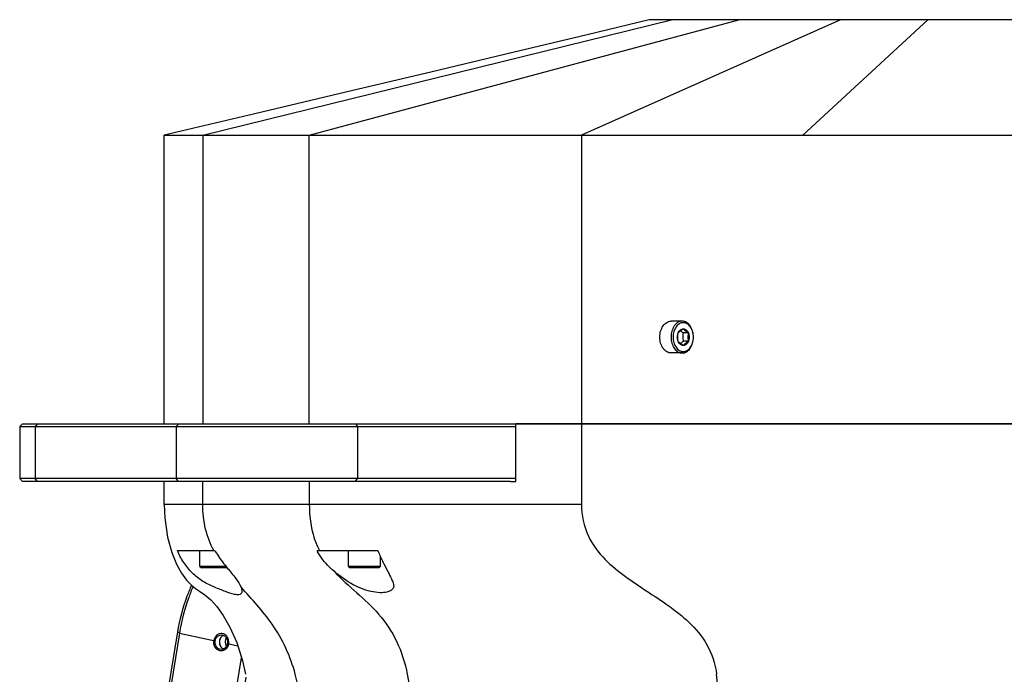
# Model space of a CAD drawing. Header units: millimetres. Extents: x 0 to 12710, y 0 to 5940.
# Tile 64 of 241: x 660 to 831, y 1681 to 1794. Entities that reach past the tile are written whole.
import ezdxf

# ---------------------------------------------------------------- set-up
doc = ezdxf.new("R2010")
doc.units = ezdxf.units.MM
doc.header["$LTSCALE"] = 231.275
for name, color, linetype in [('_0219_COVER_TOP_PBL314', 7, 'CONTINUOUS'), ('_0302_DELTA_BOTTOM_COVER-3T_PBL352', 7, 'CONTINUOUS'), ('A2200202_ABL337', 7, 'CONTINUOUS'), ('M2000103__PBL313', 7, 'CONTINUOUS'), ('M2200201_PBL338', 7, 'CONTINUOUS'), ('M2200301_PBL765', 7, 'CONTINUOUS'), ('P9140503_BOLT_PBL325', 7, 'CONTINUOUS'), ('P9140503_BOLT_PBL353', 7, 'CONTINUOUS'), ('P9140503_BOLT_PBL447', 7, 'CONTINUOUS'), ('왼쪽_14_VBL312', 7, 'CONTINUOUS')]:
    doc.layers.add(name, color=color, linetype=linetype)

# ---------------------------------------------------------------- blocks, each defined once
blk = doc.blocks.new('M2000103__PBL313', base_point=(909.23, 1719.41))
at = {"layer": 'M2000103__PBL313', "color": 7}
for p, q in [((660.8, 1724.41), (660.3, 1723.91)), ((660.8, 1724.41), (746.33, 1724.41)), ((660.3, 1723.91), (660.3, 1714.91)), ((660.3, 1723.91), (746.33, 1723.91)), ((660.8, 1714.41), (660.3, 1714.91)), ((746.33, 1714.91), (660.3, 1714.91)), ((745.4, 1714.41), (660.8, 1714.41))]:
    blk.add_line(p, q, dxfattribs=at)
at = {"layer": 'M2000103__PBL313', "color": 2}
for p, q in [((663.41, 1724.41), (662.98, 1723.91)), ((687.83, 1724.41), (687.4, 1723.91)), ((718.51, 1724.41), (718.86, 1723.91)), ((662.98, 1723.91), (662.98, 1714.91)), ((687.4, 1723.91), (687.4, 1714.91)), ((718.86, 1723.91), (718.86, 1714.91)), ((663.41, 1714.41), (662.98, 1714.91)), ((687.83, 1714.41), (687.4, 1714.91)), ((718.51, 1714.41), (718.86, 1714.91))]:
    blk.add_line(p, q, dxfattribs=at)
blk = doc.blocks.new('_0219_COVER_TOP_PBL314', base_point=(900.77, 1759.41))
at = {"layer": '_0219_COVER_TOP_PBL314', "color": 2}
for p, q in [((692.05, 1774.41), (773.3, 1794.41)), ((710.51, 1774.41), (784.96, 1794.41)), ((802.61, 1794.41), (757.7, 1774.41)), ((796.05, 1774.41), (817.72, 1794.41)), ((692.05, 1774.41), (692.05, 1724.41)), ((710.51, 1724.41), (710.51, 1774.41)), ((757.7, 1774.41), (757.7, 1724.41))]:
    blk.add_line(p, q, dxfattribs=at)
at = {"layer": '_0219_COVER_TOP_PBL314', "color": 7}
for p, q in [((989.25, 1794.41), (769.44, 1794.41)), ((685.35, 1724.41), (685.35, 1774.41)), ((685.35, 1774.41), (1112.17, 1774.41)), ((1067.5, 1724.41), (746.33, 1724.41))]:
    blk.add_line(p, q, dxfattribs=at)
blk.add_lwpolyline([(769.44, 1794.41), (758.66, 1791.79), (745.78, 1788.71), (731.8, 1785.39), (716.86, 1781.85), (701.09, 1778.13), (685.35, 1774.41)], dxfattribs=at)
blk = doc.blocks.new('P9140503_BOLT_PBL325', base_point=(720.08, 1700.91))
at = {"layer": 'P9140503_BOLT_PBL325', "color": 7}
for p, q in [((717.33, 1699.66), (717.33, 1702.41)), ((722.83, 1699.66), (722.83, 1701.46)), ((717.33, 1699.66), (717.58, 1699.41)), ((722.83, 1699.66), (717.33, 1699.66)), ((722.58, 1699.41), (717.58, 1699.41)), ((722.83, 1699.66), (722.58, 1699.41))]:
    blk.add_line(p, q, dxfattribs=at)
blk = doc.blocks.new('M2200201_PBL338', base_point=(695.19, 1673.86))
at = {"layer": 'M2200201_PBL338', "color": 7}
for p, q in [((687.66, 1688.32), (685.47, 1675.05)), ((688.01, 1688.13), (685.82, 1674.87)), ((696.89, 1672.44), (698.76, 1683.85)), ((698.24, 1672.25), (699.59, 1680.47)), ((692.37, 1665.12), (690.81, 1665.47)), ((691.77, 1664.15), (692.46, 1664.56)), ((691.77, 1664.15), (691.27, 1664.26)), ((691.77, 1664.15), (691.63, 1663.3)), ((693.12, 1663.96), (692.59, 1660.75)), ((691.85, 1656.22), (691.17, 1652.11)), ((690.23, 1654.78), (689.82, 1652.3)), ((689.82, 1652.3), (686.86, 1652.95)), ((690.16, 1651.32), (685.8, 1652.28)), ((690.42, 1651.72), (689.82, 1652.3)), ((690.16, 1651.32), (690.42, 1651.72)), ((690.16, 1651.32), (706.49, 1651.32)), ((691.17, 1652.11), (690.42, 1651.72)), ((691.17, 1652.11), (706.29, 1652.11))]:
    blk.add_line(p, q, dxfattribs=at)
at = {"layer": 'M2200201_PBL338', "color": 2}
for p, q in [((688.01, 1688.13), (687.66, 1688.32)), ((688.01, 1688.13), (694.18, 1686.78)), ((696.3, 1686.31), (698.11, 1685.91)), ((685.82, 1674.87), (685.47, 1675.05)), ((685.82, 1674.87), (696.89, 1672.44)), ((696.89, 1672.44), (698.24, 1672.25))]:
    blk.add_line(p, q, dxfattribs=at)
at = {"layer": 'M2200201_PBL338', "color": 7}
for centre, radius, start, end in [((705.95, 1666.91), 13.7, 187.4896, 189.8732), ((713.31, 1686.97), 30.61, 227.0716, 228.7442)]:
    blk.add_arc(centre, radius, start, end, dxfattribs=at)
for points, knots in [([(690.09, 1696.4), (689.8, 1695.78), (688.72, 1693.17), (688, 1690.42), (687.66, 1688.32)], [0, 0, 0, 0, 0.24296, 1, 1, 1, 1]), ([(690.35, 1696.19), (690.08, 1695.56), (689.05, 1692.95), (688.35, 1690.22), (688.01, 1688.13)], [0, 0, 0, 0, 0.244089, 1, 1, 1, 1]), ([(695.24, 1685.29), (695.08, 1685.29), (694.75, 1685.38), (694.24, 1685.85), (694.12, 1686.43), (694.18, 1686.78)], [0, 0, 0, 0, 0.234128, 0.480528, 1, 1, 1, 1]), ([(694.18, 1686.78), (694.22, 1687.05), (694.47, 1687.56), (695.01, 1687.79), (695.26, 1687.79)], [0, 0, 0, 0, 0.520392, 1, 1, 1, 1]), ([(694.93, 1686.78), (694.89, 1686.54), (694.93, 1686.05), (695.23, 1685.64), (695.41, 1685.5)], [0, 0, 0, 0, 0.510525, 1, 1, 1, 1]), ([(695.41, 1687.59), (695.35, 1687.54), (695.11, 1687.33), (694.96, 1687.01), (694.93, 1686.78)], [0, 0, 0, 0, 0.244452, 1, 1, 1, 1]), ([(695.63, 1687.72), (695.87, 1687.62), (696.29, 1687.17), (696.35, 1686.59), (696.3, 1686.31)], [0, 0, 0, 0, 0.478608, 1, 1, 1, 1]), ([(696.3, 1686.31), (696.27, 1686.11), (696.12, 1685.72), (695.8, 1685.45), (695.63, 1685.38)], [0, 0, 0, 0, 0.516747, 1, 1, 1, 1]), ([(685.47, 1675.05), (685.4, 1674.62), (685.06, 1672.96), (684.48, 1671.34), (683.9, 1670.22)], [0, 0, 0, 0, 0.256961, 1, 1, 1, 1]), ([(685.82, 1674.87), (685.76, 1674.44), (685.42, 1672.83), (684.82, 1671.26), (684.21, 1670.2)], [0, 0, 0, 0, 0.259249, 1, 1, 1, 1]), ([(692.37, 1665.12), (692.9, 1665.24), (694.01, 1665.94), (695.28, 1667.62), (696.31, 1669.85), (696.74, 1671.55), (696.89, 1672.44)], [0, 0, 0, 0, 0.181421, 0.417346, 0.698314, 1, 1, 1, 1]), ([(693.12, 1663.96), (693.72, 1664.09), (694.97, 1664.89), (696.41, 1666.79), (697.58, 1669.32), (698.07, 1671.25), (698.24, 1672.25)], [0, 0, 0, 0, 0.181422, 0.417346, 0.698315, 1, 1, 1, 1])]:
    blk.add_open_spline(points, degree=3, knots=knots, dxfattribs=at)
at = {"layer": 'M2200201_PBL338', "color": 134}
blk.add_open_spline([(696.51, 1686.26), (696.51, 1686.24), (696.5, 1686.19), (696.48, 1686.13), (696.47, 1686.09), (696.46, 1686.06), (696.46, 1686.03), (696.45, 1686.02), (696.45, 1686), (696.45, 1685.99), (696.44, 1685.98), (696.44, 1685.97), (696.44, 1685.96), (696.43, 1685.95), (696.42, 1685.93), (696.41, 1685.91), (696.4, 1685.88), (696.38, 1685.85), (696.37, 1685.82), (696.36, 1685.79), (696.35, 1685.77), (696.34, 1685.75), (696.33, 1685.74), (696.33, 1685.73), (696.33, 1685.73), (696.33, 1685.72), (696.32, 1685.72), (696.32, 1685.71), (696.31, 1685.71), (696.31, 1685.69), (696.3, 1685.68), (696.28, 1685.66), (696.27, 1685.64), (696.25, 1685.61), (696.23, 1685.58), (696.21, 1685.56), (696.2, 1685.54), (696.19, 1685.52), (696.18, 1685.51), (696.17, 1685.5), (696.17, 1685.5), (696.17, 1685.49), (696.16, 1685.49), (696.16, 1685.49), (696.15, 1685.48), (696.14, 1685.47), (696.13, 1685.46), (696.11, 1685.44), (696.09, 1685.42), (696.07, 1685.4), (696.04, 1685.37), (696.02, 1685.35), (696.01, 1685.34), (695.99, 1685.33), (695.98, 1685.32), (695.98, 1685.31), (695.97, 1685.31), (695.97, 1685.3), (695.97, 1685.3), (695.96, 1685.3), (695.95, 1685.29), (695.94, 1685.28), (695.93, 1685.28), (695.91, 1685.26), (695.89, 1685.25), (695.86, 1685.23), (695.83, 1685.21), (695.81, 1685.2), (695.79, 1685.19), (695.78, 1685.18), (695.76, 1685.17), (695.76, 1685.17), (695.75, 1685.16), (695.75, 1685.16), (695.74, 1685.16), (695.74, 1685.16), (695.73, 1685.16), (695.72, 1685.15), (695.7, 1685.15), (695.68, 1685.14), (695.66, 1685.13), (695.63, 1685.12), (695.6, 1685.11), (695.57, 1685.1), (695.55, 1685.09), (695.54, 1685.09), (695.52, 1685.08), (695.51, 1685.08), (695.51, 1685.08), (695.51, 1685.07), (695.5, 1685.07), (695.5, 1685.07), (695.49, 1685.07), (695.47, 1685.07), (695.46, 1685.07), (695.44, 1685.07), (695.41, 1685.06), (695.38, 1685.06), (695.35, 1685.05), (695.32, 1685.05), (695.3, 1685.05), (695.28, 1685.05), (695.27, 1685.04), (695.26, 1685.04), (695.26, 1685.04), (695.25, 1685.04), (695.25, 1685.04), (695.24, 1685.04), (695.23, 1685.04), (695.22, 1685.05), (695.21, 1685.05), (695.18, 1685.05), (695.16, 1685.05), (695.12, 1685.06), (695.09, 1685.06), (695.07, 1685.06), (695.04, 1685.06), (695.03, 1685.07), (695.02, 1685.07), (695.01, 1685.07), (695, 1685.07), (695, 1685.07), (694.99, 1685.07), (694.99, 1685.07), (694.98, 1685.07), (694.97, 1685.08), (694.95, 1685.08), (694.93, 1685.09), (694.91, 1685.1), (694.87, 1685.11), (694.84, 1685.12), (694.82, 1685.13), (694.8, 1685.14), (694.78, 1685.14), (694.77, 1685.15), (694.76, 1685.15), (694.76, 1685.15), (694.75, 1685.15), (694.75, 1685.15), (694.74, 1685.16), (694.74, 1685.16), (694.72, 1685.17), (694.71, 1685.18), (694.69, 1685.19), (694.67, 1685.2), (694.64, 1685.22), (694.61, 1685.24), (694.59, 1685.25), (694.57, 1685.26), (694.56, 1685.27), (694.54, 1685.28), (694.54, 1685.28), (694.53, 1685.28), (694.53, 1685.29), (694.53, 1685.29), (694.52, 1685.29), (694.51, 1685.3), (694.5, 1685.31), (694.49, 1685.32), (694.47, 1685.34), (694.45, 1685.36), (694.43, 1685.38), (694.4, 1685.4), (694.38, 1685.42), (694.37, 1685.44), (694.36, 1685.45), (694.34, 1685.46), (694.34, 1685.46), (694.33, 1685.47), (694.33, 1685.47), (694.33, 1685.47), (694.32, 1685.48), (694.32, 1685.49), (694.31, 1685.5), (694.3, 1685.51), (694.29, 1685.53), (694.27, 1685.56), (694.25, 1685.58), (694.23, 1685.61), (694.21, 1685.64), (694.2, 1685.66), (694.19, 1685.67), (694.18, 1685.68), (694.17, 1685.69), (694.17, 1685.69), (694.16, 1685.7), (694.16, 1685.7), (694.16, 1685.71), (694.16, 1685.72), (694.15, 1685.73), (694.14, 1685.75), (694.13, 1685.77), (694.12, 1685.79), (694.1, 1685.83), (694.09, 1685.86), (694.08, 1685.89), (694.07, 1685.91), (694.06, 1685.92), (694.05, 1685.94), (694.05, 1685.95), (694.05, 1685.95), (694.04, 1685.96), (694.04, 1685.96), (694.04, 1685.97), (694.04, 1685.98), (694.03, 1685.99), (694.03, 1686.01), (694.02, 1686.03), (694.01, 1686.06), (694.01, 1686.09), (694, 1686.13), (693.99, 1686.16), (693.98, 1686.18), (693.98, 1686.2), (693.97, 1686.21), (693.97, 1686.23), (693.97, 1686.23), (693.97, 1686.24), (693.97, 1686.26), (693.96, 1686.27), (693.96, 1686.29), (693.96, 1686.31), (693.96, 1686.34), (693.95, 1686.38), (693.95, 1686.42), (693.95, 1686.45), (693.94, 1686.47), (693.94, 1686.49), (693.94, 1686.5), (693.94, 1686.52), (693.94, 1686.53), (693.94, 1686.53), (693.94, 1686.55), (693.94, 1686.56), (693.94, 1686.58), (693.95, 1686.61), (693.95, 1686.64), (693.95, 1686.69), (693.96, 1686.75), (693.96, 1686.8), (693.96, 1686.82)], degree=3, knots=[0, 0, 0, 0, 0.015625, 0.03125, 0.039062, 0.046875, 0.050781, 0.054688, 0.058594, 0.060547, 0.0625, 0.064453, 0.066406, 0.070312, 0.074219, 0.078125, 0.085938, 0.09375, 0.101562, 0.109375, 0.113281, 0.117188, 0.121094, 0.123047, 0.124023, 0.125, 0.125977, 0.126953, 0.128906, 0.132812, 0.136719, 0.140625, 0.148438, 0.15625, 0.164062, 0.171875, 0.175781, 0.179688, 0.183594, 0.185547, 0.186523, 0.1875, 0.188477, 0.189453, 0.191406, 0.195312, 0.199219, 0.203125, 0.210938, 0.21875, 0.226562, 0.234375, 0.238281, 0.242188, 0.246094, 0.248047, 0.249023, 0.25, 0.250977, 0.251953, 0.253906, 0.257812, 0.261719, 0.265625, 0.273438, 0.28125, 0.289062, 0.296875, 0.300781, 0.304688, 0.308594, 0.310547, 0.311523, 0.3125, 0.313477, 0.314453, 0.316406, 0.320312, 0.324219, 0.328125, 0.335938, 0.34375, 0.351562, 0.359375, 0.363281, 0.367188, 0.371094, 0.373047, 0.374023, 0.375, 0.375977, 0.376953, 0.378906, 0.382812, 0.386719, 0.390625, 0.398438, 0.40625, 0.414062, 0.421875, 0.425781, 0.429688, 0.433594, 0.435547, 0.436523, 0.4375, 0.438477, 0.439453, 0.441406, 0.445312, 0.449219, 0.453125, 0.460938, 0.46875, 0.476562, 0.484375, 0.488281, 0.492188, 0.496094, 0.498047, 0.499023, 0.5, 0.500977, 0.501953, 0.503906, 0.507812, 0.511719, 0.515625, 0.523438, 0.53125, 0.539062, 0.546875, 0.550781, 0.554688, 0.558594, 0.560547, 0.561523, 0.5625, 0.563477, 0.564453, 0.566406, 0.570312, 0.574219, 0.578125, 0.585938, 0.59375, 0.601562, 0.609375, 0.613281, 0.617188, 0.621094, 0.623047, 0.624023, 0.625, 0.625977, 0.626953, 0.628906, 0.632812, 0.636719, 0.640625, 0.648438, 0.65625, 0.664062, 0.671875, 0.675781, 0.679688, 0.683594, 0.685547, 0.686523, 0.6875, 0.688477, 0.689453, 0.691406, 0.695312, 0.699219, 0.703125, 0.710938, 0.71875, 0.726562, 0.734375, 0.738281, 0.742188, 0.746094, 0.748047, 0.749023, 0.75, 0.750977, 0.751953, 0.753906, 0.757812, 0.761719, 0.765625, 0.773438, 0.78125, 0.789062, 0.796875, 0.800781, 0.804688, 0.808594, 0.810547, 0.811523, 0.8125, 0.813477, 0.814453, 0.816406, 0.820312, 0.824219, 0.828125, 0.835938, 0.84375, 0.851562, 0.859375, 0.863281, 0.867188, 0.871094, 0.873047, 0.875, 0.876953, 0.878906, 0.882812, 0.886719, 0.890625, 0.898438, 0.90625, 0.914062, 0.921875, 0.925781, 0.929688, 0.933594, 0.935547, 0.9375, 0.939453, 0.941406, 0.945312, 0.949219, 0.953125, 0.960938, 0.96875, 0.984375, 1, 1, 1, 1], dxfattribs=at)
blk.add_open_spline([(696.51, 1686.26), (696.53, 1686.38), (696.55, 1686.61), (696.5, 1686.98), (696.38, 1687.32), (696.19, 1687.61), (695.96, 1687.83), (695.66, 1687.99), (695.35, 1688.05), (695.02, 1688.03), (694.72, 1687.92), (694.44, 1687.73), (694.21, 1687.48), (694.04, 1687.16), (693.98, 1686.93), (693.96, 1686.82)], degree=3, dxfattribs=at)
at = {"layer": 'M2200201_PBL338', "color": 7}
for points in [[(695.26, 1687.79), (695.39, 1687.79), (695.51, 1687.77), (695.63, 1687.72)], [(695.62, 1687.71), (695.55, 1687.68), (695.47, 1687.64), (695.41, 1687.59)], [(695.63, 1685.38), (695.51, 1685.32), (695.37, 1685.29), (695.24, 1685.29)], [(695.41, 1685.5), (695.47, 1685.45), (695.55, 1685.41), (695.62, 1685.38)]]:
    blk.add_open_spline(points, degree=3, dxfattribs=at)
blk = doc.blocks.new('M2200301_PBL765', base_point=(695.52, 1686.55))
at = {"layer": 'M2200301_PBL765', "color": 7}
for centre, radius, start, end in [((696.81, 1686.57), 1.87, 170.6604, 173.7661), ((696.8, 1686.57), 1.86, 162.2633, 170.6577)]:
    blk.add_arc(centre, radius, start, end, dxfattribs=at)
blk.add_open_spline([(694.96, 1686.78), (694.93, 1686.51), (694.95, 1686.24), (695.03, 1685.99)], degree=3, dxfattribs=at)
blk.add_open_spline([(696.09, 1687.29), (695.99, 1687.06), (695.89, 1686.55), (696, 1686.05), (696.1, 1685.81)], degree=3, knots=[0, 0, 0, 0, 0.499068, 1, 1, 1, 1], dxfattribs=at)
blk = doc.blocks.new('A2200202_ABL337', base_point=(695.19, 1673.86))
at = {"layer": 'M2200201_PBL338'}
blk.add_blockref('M2200201_PBL338', (695.19, 1673.86), dxfattribs=at)
at = {"layer": 'M2200301_PBL765'}
blk.add_blockref('M2200301_PBL765', (695.52, 1686.55), dxfattribs=at)
blk = doc.blocks.new('_0302_DELTA_BOTTOM_COVER-3T_PBL352', base_point=(786.82, 1665.41))
at = {"layer": '_0302_DELTA_BOTTOM_COVER-3T_PBL352', "color": 7}
for p, q in [((746.33, 1714.41), (746.33, 1724.41)), ((746.33, 1724.41), (888.29, 1724.41)), ((685.35, 1710.41), (685.35, 1714.41)), ((745.4, 1714.41), (746.33, 1714.41)), ((687.64, 1702.41), (694.14, 1702.41)), ((711.85, 1702.41), (722.41, 1702.41)), ((698.67, 1696.07), (698.83, 1695.37))]:
    blk.add_line(p, q, dxfattribs=at)
at = {"layer": '_0302_DELTA_BOTTOM_COVER-3T_PBL352', "color": 2}
for p, q in [((757.7, 1724.41), (757.7, 1710.41)), ((692.05, 1710.41), (692.05, 1714.41)), ((710.51, 1714.41), (710.51, 1710.41)), ((757.7, 1710.41), (685.35, 1710.41)), ((721.51, 1628.77), (708.07, 1680.98)), ((727.5, 1680.98), (737.67, 1628.77))]:
    blk.add_line(p, q, dxfattribs=at)
at = {"layer": '_0302_DELTA_BOTTOM_COVER-3T_PBL352', "color": 7}
blk.add_lwpolyline([(685.35, 1710.41), (685.45, 1708.07), (685.94, 1704.75), (686.66, 1702.11), (687.49, 1700.06), (688.36, 1698.49), (689.23, 1697.3), (690.06, 1696.42), (690.79, 1695.83), (691.5, 1695.37), (692.41, 1694.76), (693.42, 1693.88), (694.48, 1692.71), (695.6, 1691.17), (696.76, 1689.15), (697.93, 1686.48), (698.92, 1683.34), (699.47, 1680.98)], dxfattribs=at)
for centre, radius, start, end in [((721.5, 1707.46), 10.89, 207.6264, 208.6883), ((736.77, 1707.88), 15.37, 200.8652, 202.7857)]:
    blk.add_arc(centre, radius, start, end, dxfattribs=at)
at = {"layer": '_0302_DELTA_BOTTOM_COVER-3T_PBL352', "color": 2}
for points, knots in [([(693.93, 1702.41), (693.32, 1703.59), (692.33, 1706.2), (692.05, 1708.98), (692.05, 1710.41)], [0, 0, 0, 0, 0.479945, 1, 1, 1, 1]), ([(710.51, 1710.41), (710.51, 1709.71), (710.62, 1706.97), (711.32, 1704.22), (712.25, 1702.41)], [0, 0, 0, 0, 0.25712, 1, 1, 1, 1]), ([(757.7, 1710.41), (757.7, 1708.54), (758.44, 1704.93), (761.59, 1700.83), (765.26, 1697.88), (769.04, 1695.39), (772.82, 1692.92), (776.5, 1690.05), (779.78, 1686.2), (780.9, 1682.79), (781.12, 1680.98)], [0, 0, 0, 0, 0.143142, 0.270658, 0.388544, 0.503025, 0.61737, 0.734573, 0.859983, 1, 1, 1, 1]), ([(714.85, 1698.78), (716.05, 1697.47), (718.74, 1695.15), (722.74, 1691.47), (725.95, 1686.72), (727.11, 1682.96), (727.5, 1680.98)], [0, 0, 0, 0, 0.239276, 0.477535, 0.728625, 1, 1, 1, 1]), ([(708.07, 1680.98), (707.28, 1684.07), (704.66, 1689.64), (700.54, 1694.01), (698.67, 1696.07)], [0, 0, 0, 0, 0.534664, 1, 1, 1, 1]), ([(783.22, 1628.77), (783.26, 1637.44), (783.1, 1654.86), (782.14, 1672.28), (781.12, 1680.98)], [0, 0, 0, 0, 0.497497, 1, 1, 1, 1])]:
    blk.add_open_spline(points, degree=3, knots=knots, dxfattribs=at)
at = {"layer": '_0302_DELTA_BOTTOM_COVER-3T_PBL352', "color": 7}
for points, knots in [([(698.83, 1695.37), (698.83, 1695.25), (698.8, 1695.01), (698.49, 1694.77), (698.03, 1694.74), (697.18, 1694.88), (695.85, 1695.37), (694.01, 1696.06), (692.01, 1697.03), (690.16, 1698.48), (688.68, 1700.32), (687.95, 1701.7), (687.64, 1702.41)], [0, 0, 0, 0, 0.024091, 0.04626, 0.075029, 0.114597, 0.224405, 0.363588, 0.519394, 0.680496, 0.840831, 1, 1, 1, 1]), ([(694.14, 1702.41), (694.3, 1702.14), (694.95, 1701.09), (695.7, 1700.1), (696.29, 1699.4)], [0, 0, 0, 0, 0.255464, 1, 1, 1, 1]), ([(714.85, 1698.78), (714.55, 1699.03), (713.43, 1700.04), (712.49, 1701.25), (711.95, 1702.23)], [0, 0, 0, 0, 0.256567, 1, 1, 1, 1]), ([(722.61, 1701.93), (722.87, 1701.31), (723.4, 1700.16), (724.22, 1698.6), (724.85, 1697.37), (725.15, 1696.6), (725.15, 1696.28)], [0, 0, 0, 0, 0.323702, 0.613564, 0.846435, 1, 1, 1, 1]), ([(696.29, 1699.4), (696.79, 1698.8), (697.67, 1697.76), (698.45, 1696.61), (698.67, 1696.07)], [0, 0, 0, 0, 0.570029, 1, 1, 1, 1]), ([(725.15, 1696.28), (725.15, 1696.08), (724.93, 1695.6), (724.13, 1695.23), (722.98, 1695.06), (721.5, 1695.23), (719.81, 1695.7), (717.45, 1696.74), (715.86, 1697.93), (714.85, 1698.78)], [0, 0, 0, 0, 0.051595, 0.119804, 0.217445, 0.345556, 0.49776, 0.663279, 1, 1, 1, 1])]:
    blk.add_open_spline(points, degree=3, knots=knots, dxfattribs=at)
blk = doc.blocks.new('P9140503_BOLT_PBL353', base_point=(693.91, 1700.91))
at = {"layer": 'P9140503_BOLT_PBL353', "color": 7}
for p, q in [((691.55, 1699.66), (691.55, 1702.41)), ((691.55, 1699.66), (691.8, 1699.41)), ((696.08, 1699.66), (691.55, 1699.66)), ((696.28, 1699.41), (691.8, 1699.41))]:
    blk.add_line(p, q, dxfattribs=at)
blk = doc.blocks.new('P9140503_BOLT_PBL447', base_point=(774.2, 1739.41))
at = {"layer": 'P9140503_BOLT_PBL447', "color": 7}
for p, q in [((775.17, 1742.16), (773.22, 1742.16)), ((776.23, 1740.13), (775.39, 1740.13)), ((776.23, 1738.69), (775.39, 1738.69)), ((775.17, 1736.66), (773.22, 1736.66))]:
    blk.add_line(p, q, dxfattribs=at)
for centre, radius, start, end in [((773.58, 1739.41), 3.53, 0.0459, 3.4707), ((773.61, 1739.41), 3.5, 353.6645, 356.9498), ((773.58, 1739.41), 3.53, 356.946, 0.0462)]:
    blk.add_arc(centre, radius, start, end, dxfattribs=at)
for points, knots in [([(773.22, 1736.66), (773.1, 1736.66), (772.84, 1736.7), (772.46, 1736.86), (772.13, 1737.12), (771.72, 1737.6), (771.37, 1738.37), (771.23, 1739.41), (771.37, 1740.45), (771.72, 1741.23), (772.13, 1741.7), (772.46, 1741.96), (772.84, 1742.12), (773.1, 1742.16), (773.22, 1742.16)], [0, 0, 0, 0, 0.05173, 0.105334, 0.162249, 0.223216, 0.356477, 0.500002, 0.643525, 0.776785, 0.837751, 0.894665, 0.94827, 1, 1, 1, 1]), ([(775.17, 1742.16), (775.04, 1742.16), (774.78, 1742.12), (774.41, 1741.96), (774.07, 1741.7), (773.67, 1741.23), (773.32, 1740.45), (773.18, 1739.41), (773.32, 1738.37), (773.67, 1737.6), (774.07, 1737.12), (774.41, 1736.86), (774.78, 1736.7), (775.04, 1736.66), (775.17, 1736.66)], [0, 0, 0, 0, 0.05173, 0.105334, 0.162249, 0.223216, 0.356476, 0.5, 0.643524, 0.776784, 0.837751, 0.894666, 0.94827, 1, 1, 1, 1]), ([(775.35, 1741.91), (775.23, 1741.91), (774.99, 1741.88), (774.65, 1741.73), (774.35, 1741.49), (773.98, 1741.06), (773.66, 1740.36), (773.53, 1739.41), (773.66, 1738.46), (773.98, 1737.76), (774.35, 1737.33), (774.65, 1737.09), (774.99, 1736.94), (775.23, 1736.91), (775.35, 1736.91)], [0, 0, 0, 0, 0.05173, 0.105334, 0.162249, 0.223216, 0.356477, 0.500002, 0.643525, 0.776785, 0.837751, 0.894665, 0.94827, 1, 1, 1, 1]), ([(775.17, 1736.66), (775.3, 1736.66), (775.56, 1736.7), (775.93, 1736.86), (776.27, 1737.12), (776.67, 1737.6), (777.02, 1738.37), (777.16, 1739.41), (777.02, 1740.45), (776.67, 1741.23), (776.27, 1741.7), (775.93, 1741.96), (775.56, 1742.12), (775.3, 1742.16), (775.17, 1742.16)], [0, 0, 0, 0, 0.05173, 0.105334, 0.162249, 0.223216, 0.356476, 0.5, 0.643524, 0.776784, 0.837751, 0.894666, 0.94827, 1, 1, 1, 1]), ([(777.11, 1739.62), (777.09, 1739.93), (776.98, 1740.5), (776.6, 1741.25), (776.12, 1741.7), (775.68, 1741.88), (775.46, 1741.91), (775.35, 1741.91)], [0, 0, 0, 0, 0.287744, 0.553189, 0.787577, 0.895492, 1, 1, 1, 1]), ([(774.46, 1738.69), (774.42, 1738.8), (774.28, 1739.27), (774.32, 1739.79), (774.46, 1740.13)], [0, 0, 0, 0, 0.247996, 1, 1, 1, 1]), ([(774.46, 1738.69), (774.41, 1738.93), (774.35, 1739.41), (774.41, 1739.9), (774.46, 1740.13)], [0, 0, 0, 0, 0.500003, 1, 1, 1, 1]), ([(774.46, 1740.13), (774.57, 1740.26), (774.84, 1740.53), (775.17, 1740.74), (775.35, 1740.85)], [0, 0, 0, 0, 0.446832, 1, 1, 1, 1]), ([(774.46, 1740.13), (774.5, 1740.24), (774.61, 1740.43), (774.82, 1740.67), (775.07, 1740.82), (775.26, 1740.85), (775.35, 1740.85)], [0, 0, 0, 0, 0.282017, 0.54065, 0.777192, 1, 1, 1, 1]), ([(775.39, 1740.13), (775.34, 1740.16), (775.15, 1740.28), (774.97, 1740.41), (774.85, 1740.51)], [0, 0, 0, 0, 0.263908, 1, 1, 1, 1]), ([(775.31, 1739.41), (775.31, 1739.47), (775.32, 1739.71), (775.35, 1739.95), (775.39, 1740.13)], [0, 0, 0, 0, 0.25189, 1, 1, 1, 1]), ([(775.35, 1740.85), (775.43, 1740.85), (775.62, 1740.82), (775.87, 1740.67), (776.08, 1740.43), (776.19, 1740.24), (776.23, 1740.13)], [0, 0, 0, 0, 0.222808, 0.45935, 0.717983, 1, 1, 1, 1]), ([(775.35, 1740.85), (775.45, 1740.72), (775.73, 1740.45), (776.05, 1740.24), (776.23, 1740.13)], [0, 0, 0, 0, 0.446832, 1, 1, 1, 1]), ([(776.23, 1740.13), (776.18, 1739.9), (776.12, 1739.41), (776.18, 1738.93), (776.23, 1738.69)], [0, 0, 0, 0, 0.499997, 1, 1, 1, 1]), ([(776.23, 1740.13), (776.27, 1740.02), (776.41, 1739.55), (776.37, 1739.03), (776.23, 1738.69)], [0, 0, 0, 0, 0.247996, 1, 1, 1, 1]), ([(775.35, 1737.97), (775.17, 1738.08), (774.84, 1738.29), (774.57, 1738.56), (774.46, 1738.69)], [0, 0, 0, 0, 0.553166, 1, 1, 1, 1]), ([(775.35, 1737.97), (775.26, 1737.97), (775.07, 1738), (774.82, 1738.15), (774.61, 1738.39), (774.5, 1738.58), (774.46, 1738.69)], [0, 0, 0, 0, 0.222808, 0.45935, 0.717983, 1, 1, 1, 1]), ([(774.85, 1738.31), (774.89, 1738.34), (775.06, 1738.48), (775.24, 1738.6), (775.39, 1738.69)], [0, 0, 0, 0, 0.233724, 1, 1, 1, 1]), ([(775.39, 1738.69), (775.38, 1738.75), (775.33, 1738.99), (775.31, 1739.23), (775.31, 1739.41)], [0, 0, 0, 0, 0.248018, 1, 1, 1, 1]), ([(775.35, 1736.91), (775.45, 1736.91), (775.66, 1736.94), (776.08, 1737.1), (776.55, 1737.51), (776.93, 1738.2), (777.06, 1738.74), (777.09, 1739.02)], [0, 0, 0, 0, 0.105339, 0.213812, 0.448092, 0.712368, 1, 1, 1, 1]), ([(776.23, 1738.69), (776.19, 1738.58), (776.08, 1738.39), (775.87, 1738.15), (775.62, 1738), (775.43, 1737.97), (775.35, 1737.97)], [0, 0, 0, 0, 0.282017, 0.54065, 0.777192, 1, 1, 1, 1]), ([(776.23, 1738.69), (776.05, 1738.58), (775.73, 1738.37), (775.45, 1738.1), (775.35, 1737.97)], [0, 0, 0, 0, 0.553166, 1, 1, 1, 1])]:
    blk.add_open_spline(points, degree=3, knots=knots, dxfattribs=at)
blk = doc.blocks.new('왼쪽_14_VBL312', base_point=(909.23, 1501.61))
at = {"layer": '_0219_COVER_TOP_PBL314'}
blk.add_blockref('_0219_COVER_TOP_PBL314', (900.77, 1759.41), dxfattribs=at)
at = {"layer": '_0302_DELTA_BOTTOM_COVER-3T_PBL352'}
blk.add_blockref('_0302_DELTA_BOTTOM_COVER-3T_PBL352', (786.82, 1665.41), dxfattribs=at)
at = {"layer": 'A2200202_ABL337'}
blk.add_blockref('A2200202_ABL337', (695.19, 1673.86), dxfattribs=at)
at = {"layer": 'M2000103__PBL313'}
blk.add_blockref('M2000103__PBL313', (909.23, 1719.41), dxfattribs=at)
at = {"layer": 'P9140503_BOLT_PBL325'}
blk.add_blockref('P9140503_BOLT_PBL325', (720.08, 1700.91), dxfattribs=at)
at = {"layer": 'P9140503_BOLT_PBL353'}
blk.add_blockref('P9140503_BOLT_PBL353', (693.91, 1700.91), dxfattribs=at)
at = {"layer": 'P9140503_BOLT_PBL447'}
blk.add_blockref('P9140503_BOLT_PBL447', (774.2, 1739.41), dxfattribs=at)

msp = doc.modelspace()

# ---------------------------------------------------------------- block references
at = {"layer": '왼쪽_14_VBL312'}
msp.add_blockref('왼쪽_14_VBL312', (909.2288, 1501.6058), dxfattribs=at)

doc.saveas('drawing.dxf')
